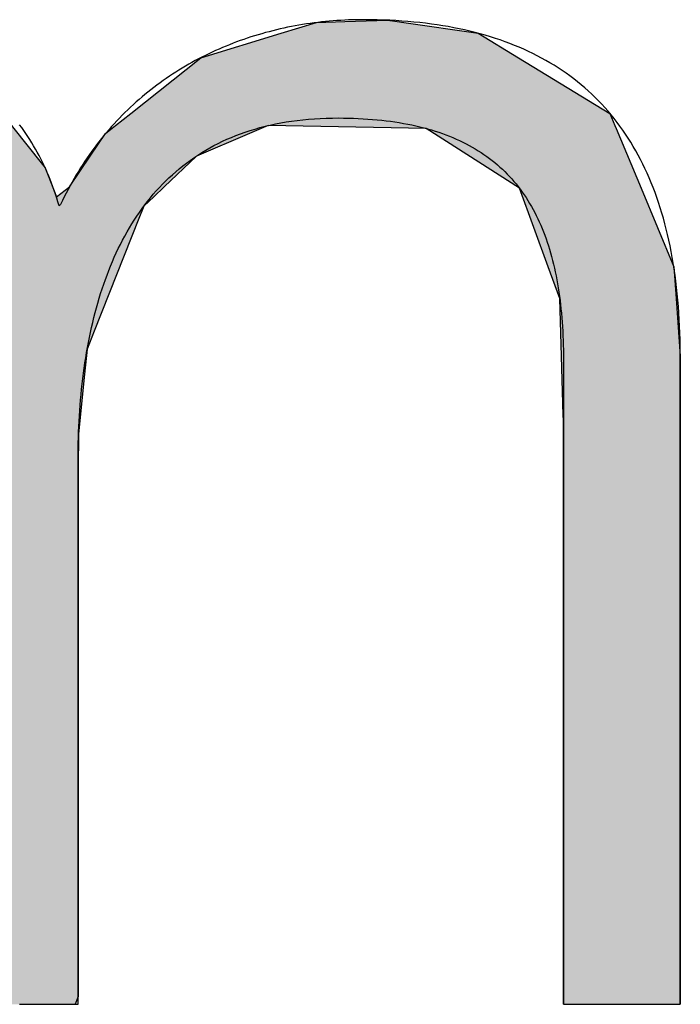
# Model space of a CAD drawing. Extents: x 715 to 7297, y 17 to 5960.
# Tile 31 of 90: x 3306 to 3342, y 223 to 277. Entities that reach past the tile are written whole.
import ezdxf

# ---------------------------------------------------------------- set-up
doc = ezdxf.new("R2010")
doc.units = 0
doc.layers.get('0').update_dxf_attribs({"linetype": 'CONTINUOUS'})
doc.layers.add('LOGO', color=7, linetype='CONTINUOUS')

# ---------------------------------------------------------------- blocks, each defined once
blk = doc.blocks.new('*U25')
at = {"layer": 'LOGO', "color": 30, "linetype": 'CONTINUOUS'}
for p, q in [((2.8125, 7.6944), (3.0151, 7.7517)), ((3.0151, 7.7517), (3.0415, 7.7592)), ((3.0415, 7.7592), (3.1575, 7.7517)), ((3.1575, 7.7517), (4.045, 7.6944)), ((7.2875, 7.667), (7.5662, 7.7517)), ((7.5662, 7.7517), (7.7901, 7.7592)), ((7.7901, 7.7592), (8.1269, 7.7705)), ((8.1269, 7.7705), (8.205, 7.7592)), ((8.205, 7.7592), (8.257, 7.7517)), ((8.257, 7.7517), (8.8448, 7.667)), ((2.0601, 7.4815), (2.8125, 7.6944)), ((4.045, 7.6944), (4.4971, 7.4815)), ((6.6525, 7.474), (7.2875, 7.667)), ((8.8448, 7.667), (9.1621, 7.474)), ((0.0009, 7.533), (0.181, 7.5547)), ((0.8447, 7.5547), (0.8452, 7.533)), ((0.0009, 7.309), (0.0009, 7.533)), ((0.8452, 7.533), (0.8501, 7.309)), ((1.8423, 7.3105), (2.0601, 7.4815)), ((4.4971, 7.4815), (4.8601, 7.3105)), ((6.0994, 7.0342), (6.6525, 7.474)), ((9.1621, 7.474), (9.8851, 7.0342)), ((1.4345, 6.9904), (1.8423, 7.3105)), ((4.8601, 7.3105), (5.1149, 6.9904)), ((0.0009, 7.2858), (0.0009, 7.309)), ((0.0009, 6.8026), (0.0009, 7.2858)), ((0.8501, 7.309), (0.8501, 7.2858)), ((0.8501, 7.2858), (0.8501, 6.8026)), ((5.9796, 6.9389), (6.0994, 7.0342)), ((9.8851, 7.0342), (9.9248, 6.9389)), ((1.3157, 6.8972), (1.4013, 6.9644)), ((1.4013, 6.9644), (1.4345, 6.9904)), ((2.8396, 6.9644), (2.5297, 6.8972)), ((3.9961, 6.8117), (3.5596, 6.9644)), ((5.1149, 6.9904), (5.1357, 6.9644)), ((5.1357, 6.9644), (5.2572, 6.8117)), ((5.9, 6.8756), (5.9796, 6.9389)), ((7.1854, 6.9389), (7.0364, 6.8756)), ((8.4328, 6.9158), (7.1854, 6.9389)), ((9.9248, 6.9389), (9.9345, 6.9158)), ((1.046, 6.535), (1.2773, 6.8457)), ((1.2773, 6.8457), (1.3157, 6.8972)), ((2.2922, 6.8457), (1.7672, 6.535)), ((2.5297, 6.8972), (2.2922, 6.8457)), ((5.7793, 6.6977), (5.9, 6.8756)), ((7.0364, 6.8756), (6.6174, 6.6977)), ((9.1699, 6.4434), (8.4328, 6.9158)), ((9.9345, 6.9158), (10.1315, 6.4434)), ((0.0009, 6.712), (0.0009, 6.8026)), ((0.8501, 6.8026), (0.8501, 6.712)), ((4.1882, 6.6038), (3.9961, 6.8117)), ((5.2572, 6.8117), (5.4227, 6.6038)), ((0.0009, 6.295), (0.0009, 6.712)), ((0.8501, 6.712), (0.8501, 6.295)), ((5.6143, 6.4542), (5.7793, 6.6977)), ((6.6174, 6.6977), (6.3622, 6.4542)), ((1.0255, 6.5075), (1.046, 6.535)), ((1.7672, 6.535), (1.7497, 6.5075)), ((4.3988, 6.376), (4.1882, 6.6038)), ((5.4227, 6.6038), (5.5112, 6.376)), ((0.8997, 6.2913), (1.0255, 6.5075)), ((1.7497, 6.5075), (1.6124, 6.2913)), ((5.5112, 6.376), (5.6143, 6.4542)), ((6.3622, 6.4542), (6.2802, 6.376)), ((9.3969, 5.8232), (9.1699, 6.4434)), ((10.1315, 6.4434), (10.3901, 5.8232)), ((4.4681, 6.301), (4.3988, 6.376)), ((4.5572, 6.2046), (4.4681, 6.301)), ((6.2016, 6.301), (6.1634, 6.2046)), ((6.2802, 6.376), (6.2016, 6.301)), ((0.0009, 6.2807), (0.0009, 6.295)), ((0.0009, 5.5026), (0.0009, 6.2807)), ((0.8501, 6.295), (0.8782, 6.2807)), ((0.8933, 6.2807), (0.8997, 6.2913)), ((1.6056, 6.2807), (1.1112, 5.5026)), ((1.6124, 6.2913), (1.6056, 6.2807)), ((4.7569, 5.3141), (4.5572, 6.2046)), ((6.1634, 6.2046), (5.8106, 5.3141)), ((9.4891, 5.5712), (9.3969, 5.8232)), ((10.3901, 5.8232), (10.408, 5.5712)), ((9.5028, 5.1158), (9.4891, 5.5712)), ((10.408, 5.5712), (10.4404, 5.1158)), ((0.0009, 5.3287), (0.0009, 5.5026)), ((1.1112, 5.5026), (1.0861, 5.3287)), ((0.0009, 4.2043), (0.0009, 5.3287)), ((1.0861, 5.3287), (0.9233, 4.2043)), ((4.758, 5.1719), (4.7569, 5.3141)), ((5.8106, 5.3141), (5.7542, 5.1719)), ((4.7594, 4.9763), (4.758, 5.1719)), ((5.7542, 5.1719), (5.7342, 4.9763)), ((9.5168, 4.6512), (9.5028, 5.1158)), ((10.4404, 5.1158), (10.4404, 4.6512)), ((4.7594, 4.5045), (4.7594, 4.9763)), ((5.7342, 4.9763), (5.686, 4.5045)), ((9.518, 4.6115), (9.5168, 4.6512)), ((9.518, 3.6694), (9.518, 4.6115)), ((10.4404, 4.6512), (10.4404, 4.6115)), ((10.4404, 4.6115), (10.4404, 3.6694)), ((4.7594, 4.2315), (4.7594, 4.5045)), ((5.686, 4.5045), (5.683, 4.2315)), ((0.0009, 3.7966), (0.0009, 4.2043)), ((0.9233, 4.2043), (0.9233, 3.7966)), ((4.7594, 4.1327), (4.7594, 4.2315)), ((5.683, 4.2315), (5.6818, 4.1327)), ((4.7594, 3.4908), (4.7594, 4.1327)), ((5.6818, 4.1327), (5.6818, 3.4908)), ((0.0009, 2.974), (0.0009, 3.7966)), ((0.9233, 3.7966), (0.9233, 2.974)), ((9.518, 3.638), (9.518, 3.6694)), ((10.4404, 3.6694), (10.4404, 3.638)), ((9.518, 2.4418), (9.518, 3.638)), ((10.4404, 3.638), (10.4404, 2.4418)), ((4.7594, 2.536), (4.7594, 3.4908)), ((5.6818, 3.4908), (5.6818, 2.536)), ((0.0009, 1.7518), (0.0009, 2.974)), ((0.9233, 2.974), (0.9233, 1.7518)), ((4.7594, 1.8497), (4.7594, 2.536)), ((5.6818, 2.536), (5.6818, 1.8497)), ((9.518, 2.4209), (9.518, 2.4418)), ((9.518, 1.2401), (9.518, 2.4209)), ((10.4404, 2.4418), (10.4404, 2.4209)), ((10.4404, 2.4209), (10.4404, 1.2401)), ((4.7594, 0.7557), (4.7594, 1.8497)), ((5.6818, 1.8497), (5.6818, 0.7557)), ((0.0009, 0.9776), (0.0009, 1.7518)), ((0.9233, 1.7518), (0.9233, 0.9776)), ((9.518, 1.2295), (9.518, 1.2401)), ((9.518, 0.3358), (9.518, 1.2295)), ((10.4404, 1.2401), (10.4404, 1.2295)), ((10.4404, 1.2295), (10.4404, 0.3358)), ((0.0009, 0.4495), (0.0009, 0.9776)), ((0.9233, 0.9776), (0.9233, 0.4495)), ((4.7594, 0.594), (4.7594, 0.7557)), ((5.6818, 0.7557), (5.6818, 0.594)), ((4.7594, 0.0885), (4.7594, 0.594)), ((5.6818, 0.594), (5.6818, 0.0885)), ((0.0009, 0.2507), (0.0009, 0.4495)), ((0.9233, 0.4495), (0.9233, 0.2507)), ((9.518, 0.3329), (9.518, 0.3358)), ((9.5181, -0.0004), (9.518, 0.3329)), ((10.4404, 0.3329), (10.4402, -0.0004)), ((10.4404, 0.3358), (10.4404, 0.3329)), ((0.0009, 0.0951), (0.0009, 0.2507)), ((0.9233, 0.2507), (0.9229, 0.0951)), ((0.0009, -0.0004), (0.0009, 0.0951)), ((0.9229, 0.0951), (0.9226, -0.0004)), ((4.8056, 0.06), (4.7594, 0.0885)), ((5.6818, 0.0885), (5.6818, 0.06)), ((4.9035, -0.0004), (4.8056, 0.06)), ((5.6818, 0.06), (5.659, -0.0004))]:
    blk.add_line(p, q, dxfattribs=at)
at = {"layer": 'LOGO', "color": 30, "linetype": 'CONTINUOUS', "extrusion": (0, 0, -1)}
for points in [[(-3.0151, 7.7517), (-4.045, 7.6944), (-2.8125, 7.6944)], [(-3.0415, 7.7592), (-3.1575, 7.7517), (-3.0151, 7.7517)], [(-3.0151, 7.7517), (-3.1575, 7.7517), (-4.045, 7.6944)], [(-7.5662, 7.7517), (-8.8448, 7.667), (-7.2875, 7.667)], [(-7.7901, 7.7592), (-8.257, 7.7517), (-7.5662, 7.7517)], [(-7.5662, 7.7517), (-8.257, 7.7517), (-8.8448, 7.667)], [(-8.1269, 7.7705), (-8.205, 7.7592), (-7.7901, 7.7592)], [(-7.7901, 7.7592), (-8.205, 7.7592), (-8.257, 7.7517)], [(-2.8125, 7.6944), (-4.4971, 7.4815), (-2.0601, 7.4815)], [(-2.8125, 7.6944), (-4.045, 7.6944), (-4.4971, 7.4815)], [(-7.2875, 7.667), (-9.1621, 7.474), (-6.6525, 7.474)], [(-7.2875, 7.667), (-8.8448, 7.667), (-9.1621, 7.474)], [(-0.181, 7.5547), (-0.8452, 7.533), (-0.0009, 7.533)], [(-0.181, 7.5547), (-0.8447, 7.5547), (-0.8452, 7.533)], [(-0.0009, 7.533), (-0.8501, 7.309), (-0.0009, 7.309)], [(-0.0009, 7.533), (-0.8452, 7.533), (-0.8501, 7.309)], [(-2.0601, 7.4815), (-4.8601, 7.3105), (-1.8423, 7.3105)], [(-2.0601, 7.4815), (-4.4971, 7.4815), (-4.8601, 7.3105)], [(-6.6525, 7.474), (-9.8851, 7.0342), (-6.0994, 7.0342)], [(-6.6525, 7.474), (-9.1621, 7.474), (-9.8851, 7.0342)], [(-1.8423, 7.3105), (-5.1149, 6.9904), (-1.4345, 6.9904)], [(-1.8423, 7.3105), (-4.8601, 7.3105), (-5.1149, 6.9904)], [(-0.0009, 7.309), (-0.8501, 7.2858), (-0.0009, 7.2858)], [(-0.0009, 7.309), (-0.8501, 7.309), (-0.8501, 7.2858)], [(-0.0009, 7.2858), (-0.8501, 6.8026), (-0.0009, 6.8026)], [(-0.0009, 7.2858), (-0.8501, 7.2858), (-0.8501, 6.8026)], [(-6.0994, 7.0342), (-9.9248, 6.9389), (-5.9796, 6.9389)], [(-6.0994, 7.0342), (-9.8851, 7.0342), (-9.9248, 6.9389)], [(-1.4013, 6.9644), (-2.5297, 6.8972), (-1.3157, 6.8972)], [(-1.4345, 6.9904), (-2.8396, 6.9644), (-1.4013, 6.9644)], [(-1.4013, 6.9644), (-2.8396, 6.9644), (-2.5297, 6.8972)], [(-1.4345, 6.9904), (-2.9599, 6.9904), (-2.8396, 6.9644)], [(-2.9599, 6.9904), (-5.1357, 6.9644), (-3.5596, 6.9644)], [(-2.9599, 6.9904), (-5.1149, 6.9904), (-5.1357, 6.9644)], [(-3.5596, 6.9644), (-5.2572, 6.8117), (-3.9961, 6.8117)], [(-3.5596, 6.9644), (-5.1357, 6.9644), (-5.2572, 6.8117)], [(-5.9796, 6.9389), (-7.0364, 6.8756), (-5.9, 6.8756)], [(-5.9796, 6.9389), (-7.1854, 6.9389), (-7.0364, 6.8756)], [(-7.1854, 6.9389), (-9.9345, 6.9158), (-8.4328, 6.9158)], [(-7.1854, 6.9389), (-9.9248, 6.9389), (-9.9345, 6.9158)], [(-1.2773, 6.8457), (-1.7672, 6.535), (-1.046, 6.535)], [(-1.3157, 6.8972), (-2.2922, 6.8457), (-1.2773, 6.8457)], [(-1.2773, 6.8457), (-2.2922, 6.8457), (-1.7672, 6.535)], [(-1.3157, 6.8972), (-2.5297, 6.8972), (-2.2922, 6.8457)], [(-5.9, 6.8756), (-6.6174, 6.6977), (-5.7793, 6.6977)], [(-5.9, 6.8756), (-7.0364, 6.8756), (-6.6174, 6.6977)], [(-8.4328, 6.9158), (-10.1315, 6.4434), (-9.1699, 6.4434)], [(-8.4328, 6.9158), (-9.9345, 6.9158), (-10.1315, 6.4434)], [(-0.0009, 6.8026), (-0.8501, 6.712), (-0.0009, 6.712)], [(-0.0009, 6.8026), (-0.8501, 6.8026), (-0.8501, 6.712)], [(-3.9961, 6.8117), (-5.4227, 6.6038), (-4.1882, 6.6038)], [(-3.9961, 6.8117), (-5.2572, 6.8117), (-5.4227, 6.6038)], [(-0.0009, 6.712), (-0.8501, 6.295), (-0.0009, 6.295)], [(-0.0009, 6.712), (-0.8501, 6.712), (-0.8501, 6.295)], [(-5.7793, 6.6977), (-6.3622, 6.4542), (-5.6143, 6.4542)], [(-5.7793, 6.6977), (-6.6174, 6.6977), (-6.3622, 6.4542)], [(-1.046, 6.535), (-1.7497, 6.5075), (-1.0255, 6.5075)], [(-1.046, 6.535), (-1.7672, 6.535), (-1.7497, 6.5075)], [(-4.1882, 6.6038), (-5.5112, 6.376), (-4.3988, 6.376)], [(-4.1882, 6.6038), (-5.4227, 6.6038), (-5.5112, 6.376)], [(-1.0255, 6.5075), (-1.6124, 6.2913), (-0.8997, 6.2913)], [(-1.0255, 6.5075), (-1.7497, 6.5075), (-1.6124, 6.2913)], [(-5.6143, 6.4542), (-6.2802, 6.376), (-5.5112, 6.376)], [(-5.6143, 6.4542), (-6.3622, 6.4542), (-6.2802, 6.376)], [(-9.1699, 6.4434), (-10.3901, 5.8232), (-9.3969, 5.8232)], [(-9.1699, 6.4434), (-10.1315, 6.4434), (-10.3901, 5.8232)], [(-4.3988, 6.376), (-6.2016, 6.301), (-4.4681, 6.301)], [(-4.3988, 6.376), (-6.2802, 6.376), (-6.2016, 6.301)], [(-4.4681, 6.301), (-6.1634, 6.2046), (-4.5572, 6.2046)], [(-4.4681, 6.301), (-6.2016, 6.301), (-6.1634, 6.2046)], [(-0.0009, 6.295), (-0.8782, 6.2807), (-0.0009, 6.2807)], [(-0.0009, 6.295), (-0.8501, 6.295), (-0.8782, 6.2807)], [(-0.0009, 6.2807), (-1.1112, 5.5026), (-0.0009, 5.5026)], [(-0.0009, 6.2807), (-1.6056, 6.2807), (-1.1112, 5.5026)], [(-0.8997, 6.2913), (-1.6056, 6.2807), (-0.8933, 6.2807)], [(-0.8997, 6.2913), (-1.6124, 6.2913), (-1.6056, 6.2807)], [(-4.5572, 6.2046), (-5.8106, 5.3141), (-4.7569, 5.3141)], [(-4.5572, 6.2046), (-6.1634, 6.2046), (-5.8106, 5.3141)], [(-9.3969, 5.8232), (-10.408, 5.5712), (-9.4891, 5.5712)], [(-9.3969, 5.8232), (-10.3901, 5.8232), (-10.408, 5.5712)], [(-9.4891, 5.5712), (-10.4404, 5.1158), (-9.5028, 5.1158)], [(-9.4891, 5.5712), (-10.408, 5.5712), (-10.4404, 5.1158)], [(-0.0009, 5.5026), (-1.0861, 5.3287), (-0.0009, 5.3287)], [(-0.0009, 5.5026), (-1.1112, 5.5026), (-1.0861, 5.3287)], [(-0.0009, 5.3287), (-0.9233, 4.2043), (-0.0009, 4.2043)], [(-0.0009, 5.3287), (-1.0861, 5.3287), (-0.9233, 4.2043)], [(-4.7569, 5.3141), (-5.7542, 5.1719), (-4.758, 5.1719)], [(-4.7569, 5.3141), (-5.8106, 5.3141), (-5.7542, 5.1719)], [(-4.758, 5.1719), (-5.7342, 4.9763), (-4.7594, 4.9763)], [(-4.758, 5.1719), (-5.7542, 5.1719), (-5.7342, 4.9763)], [(-9.5028, 5.1158), (-10.4404, 4.6512), (-9.5168, 4.6512)], [(-9.5028, 5.1158), (-10.4404, 5.1158), (-10.4404, 4.6512)], [(-4.7594, 4.9763), (-5.686, 4.5045), (-4.7594, 4.5045)], [(-4.7594, 4.9763), (-5.7342, 4.9763), (-5.686, 4.5045)], [(-9.5168, 4.6512), (-10.4404, 4.6115), (-9.518, 4.6115)], [(-9.5168, 4.6512), (-10.4404, 4.6512), (-10.4404, 4.6115)], [(-9.518, 4.6115), (-10.4404, 3.6694), (-9.518, 3.6694)], [(-9.518, 4.6115), (-10.4404, 4.6115), (-10.4404, 3.6694)], [(-4.7594, 4.5045), (-5.683, 4.2315), (-4.7594, 4.2315)], [(-4.7594, 4.5045), (-5.686, 4.5045), (-5.683, 4.2315)], [(-0.0009, 4.2043), (-0.9233, 3.7966), (-0.0009, 3.7966)], [(-0.0009, 4.2043), (-0.9233, 4.2043), (-0.9233, 3.7966)], [(-4.7594, 4.2315), (-5.6818, 4.1327), (-4.7594, 4.1327)], [(-4.7594, 4.2315), (-5.683, 4.2315), (-5.6818, 4.1327)], [(-4.7594, 4.1327), (-5.6818, 3.4908), (-4.7594, 3.4908)], [(-4.7594, 4.1327), (-5.6818, 4.1327), (-5.6818, 3.4908)], [(-0.0009, 3.7966), (-0.9233, 2.974), (-0.0009, 2.974)], [(-0.0009, 3.7966), (-0.9233, 3.7966), (-0.9233, 2.974)], [(-9.518, 3.6694), (-10.4404, 3.638), (-9.518, 3.638)], [(-9.518, 3.6694), (-10.4404, 3.6694), (-10.4404, 3.638)], [(-9.518, 3.638), (-10.4404, 2.4418), (-9.518, 2.4418)], [(-9.518, 3.638), (-10.4404, 3.638), (-10.4404, 2.4418)], [(-4.7594, 3.4908), (-5.6818, 2.536), (-4.7594, 2.536)], [(-4.7594, 3.4908), (-5.6818, 3.4908), (-5.6818, 2.536)], [(-0.0009, 2.974), (-0.9233, 1.7518), (-0.0009, 1.7518)], [(-0.0009, 2.974), (-0.9233, 2.974), (-0.9233, 1.7518)], [(-4.7594, 2.536), (-5.6818, 1.8497), (-4.7594, 1.8497)], [(-4.7594, 2.536), (-5.6818, 2.536), (-5.6818, 1.8497)], [(-9.518, 2.4418), (-10.4404, 2.4209), (-9.518, 2.4209)], [(-9.518, 2.4418), (-10.4404, 2.4418), (-10.4404, 2.4209)], [(-9.518, 2.4209), (-10.4404, 1.2401), (-9.518, 1.2401)], [(-9.518, 2.4209), (-10.4404, 2.4209), (-10.4404, 1.2401)], [(-4.7594, 1.8497), (-5.6818, 0.7557), (-4.7594, 0.7557)], [(-4.7594, 1.8497), (-5.6818, 1.8497), (-5.6818, 0.7557)], [(-0.0009, 1.7518), (-0.9233, 0.9776), (-0.0009, 0.9776)], [(-0.0009, 1.7518), (-0.9233, 1.7518), (-0.9233, 0.9776)], [(-9.518, 1.2401), (-10.4404, 1.2295), (-9.518, 1.2295)], [(-9.518, 1.2401), (-10.4404, 1.2401), (-10.4404, 1.2295)], [(-9.518, 1.2295), (-10.4404, 0.3358), (-9.518, 0.3358)], [(-9.518, 1.2295), (-10.4404, 1.2295), (-10.4404, 0.3358)], [(-0.0009, 0.9776), (-0.9233, 0.4495), (-0.0009, 0.4495)], [(-0.0009, 0.9776), (-0.9233, 0.9776), (-0.9233, 0.4495)], [(-4.7594, 0.7557), (-5.6818, 0.594), (-4.7594, 0.594)], [(-4.7594, 0.7557), (-5.6818, 0.7557), (-5.6818, 0.594)], [(-4.7594, 0.594), (-5.6818, 0.0885), (-4.7594, 0.0885)], [(-4.7594, 0.594), (-5.6818, 0.594), (-5.6818, 0.0885)], [(-0.0009, 0.4495), (-0.9233, 0.2507), (-0.0009, 0.2507)], [(-0.0009, 0.4495), (-0.9233, 0.4495), (-0.9233, 0.2507)], [(-9.518, 0.3358), (-10.4404, 0.3329), (-9.518, 0.3329)], [(-9.518, 0.3358), (-10.4404, 0.3358), (-10.4404, 0.3329)], [(-9.518, 0.3329), (-10.4402, -0.0004), (-9.5181, -0.0004)], [(-9.518, 0.3329), (-10.4404, 0.3329), (-10.4402, -0.0004)], [(-0.0009, 0.2507), (-0.9229, 0.0951), (-0.0009, 0.0951)], [(-0.0009, 0.2507), (-0.9233, 0.2507), (-0.9229, 0.0951)], [(-0.0009, 0.0951), (-0.9226, -0.0004), (-0.0009, -0.0004)], [(-0.0009, 0.0951), (-0.9229, 0.0951), (-0.9226, -0.0004)], [(-4.7594, 0.0885), (-5.6818, 0.06), (-4.8056, 0.06)], [(-4.7594, 0.0885), (-5.6818, 0.0885), (-5.6818, 0.06)], [(-4.8056, 0.06), (-5.659, -0.0004), (-4.9035, -0.0004)], [(-4.8056, 0.06), (-5.6818, 0.06), (-5.659, -0.0004)]]:
    blk.add_solid(points, dxfattribs=at)
blk = doc.blocks.new('KLAUS')
at = {"layer": 'LOGO'}
blk.add_polyline3d([(5.2189, -0.0004, 0), (5.2331, -0.0004, 0), (5.2473, -0.0004, 0), (5.2615, -0.0004, 0), (5.2756, -0.0004, 0), (5.2897, -0.0004, 0), (5.3037, -0.0004, 0), (5.3177, -0.0004, 0), (5.3315, -0.0004, 0), (5.3453, -0.0004, 0), (5.359, -0.0004, 0), (5.3725, -0.0004, 0), (5.3859, -0.0004, 0), (5.3992, -0.0004, 0), (5.4123, -0.0004, 0), (5.4253, -0.0004, 0), (5.4381, -0.0004, 0), (5.4507, -0.0004, 0), (5.463, -0.0004, 0), (5.4752, -0.0004, 0), (5.4872, -0.0004, 0), (5.4989, -0.0004, 0), (5.5103, -0.0004, 0), (5.5216, -0.0004, 0), (5.5325, -0.0004, 0), (5.5431, -0.0004, 0), (5.5535, -0.0004, 0), (5.5635, -0.0004, 0), (5.5732, -0.0004, 0), (5.5826, -0.0004, 0), (5.5916, -0.0004, 0), (5.6003, -0.0004, 0), (5.6086, -0.0004, 0), (5.6166, -0.0004, 0), (5.6241, -0.0004, 0), (5.6312, -0.0004, 0), (5.6379, -0.0004, 0), (5.6442, -0.0004, 0), (5.6501, -0.0004, 0), (5.6555, -0.0004, 0), (5.6604, -0.0004, 0), (5.6648, -0.0004, 0), (5.6688, -0.0004, 0), (5.6723, -0.0004, 0), (5.6752, -0.0004, 0), (5.6776, -0.0004, 0), (5.6795, -0.0004, 0), (5.6809, -0.0004, 0), (5.6816, -0.0004, 0), (5.6818, -0.0004, 0), (5.6818, 0.0013, 0), (5.6818, 0.0057, 0), (5.6818, 0.0126, 0), (5.6818, 0.0221, 0), (5.6818, 0.034, 0), (5.6818, 0.0484, 0), (5.6818, 0.0651, 0), (5.6818, 0.0841, 0), (5.6818, 0.1053, 0), (5.6818, 0.1288, 0), (5.6818, 0.1544, 0), (5.6818, 0.1821, 0), (5.6818, 0.2118, 0), (5.6818, 0.2435, 0), (5.6818, 0.277, 0), (5.6818, 0.3125, 0), (5.6818, 0.3498, 0), (5.6818, 0.3888, 0), (5.6818, 0.4295, 0), (5.6818, 0.4718, 0), (5.6818, 0.5157, 0), (5.6818, 0.5612, 0), (5.6818, 0.6081, 0), (5.6818, 0.6565, 0), (5.6818, 0.7062, 0), (5.6818, 0.7572, 0), (5.6818, 0.8095, 0), (5.6818, 0.8629, 0), (5.6818, 0.9175, 0), (5.6818, 0.9732, 0), (5.6818, 1.0299, 0), (5.6818, 1.0876, 0), (5.6818, 1.1462, 0), (5.6818, 1.2057, 0), (5.6818, 1.266, 0), (5.6818, 1.327, 0), (5.6818, 1.3888, 0), (5.6818, 1.4512, 0), (5.6818, 1.5141, 0), (5.6818, 1.5776, 0), (5.6818, 1.6416, 0), (5.6818, 1.706, 0), (5.6818, 1.7708, 0), (5.6818, 1.8358, 0), (5.6818, 1.9011, 0), (5.6818, 1.9667, 0), (5.6818, 2.0323, 0), (5.6818, 2.0981, 0), (5.6818, 2.1639, 0), (5.6818, 2.2296, 0), (5.6818, 2.2953, 0), (5.6818, 2.3609, 0), (5.6818, 2.4263, 0), (5.6818, 2.4914, 0), (5.6818, 2.5562, 0), (5.6818, 2.6207, 0), (5.6818, 2.6847, 0), (5.6818, 2.7483, 0), (5.6818, 2.8114, 0), (5.6818, 2.8739, 0), (5.6818, 2.9357, 0), (5.6818, 2.9969, 0), (5.6818, 3.0574, 0), (5.6818, 3.117, 0), (5.6818, 3.1758, 0), (5.6818, 3.2336, 0), (5.6818, 3.2906, 0), (5.6818, 3.3464, 0), (5.6818, 3.4013, 0), (5.6818, 3.4549, 0), (5.6818, 3.5074, 0), (5.6818, 3.5587, 0), (5.6818, 3.6087, 0), (5.6818, 3.6573, 0), (5.6818, 3.7045, 0), (5.6818, 3.7502, 0), (5.6818, 3.7944, 0), (5.6818, 3.8371, 0), (5.6818, 3.8781, 0), (5.6818, 3.9174, 0), (5.6818, 3.955, 0), (5.6818, 3.9908, 0), (5.6818, 4.0248, 0), (5.6818, 4.0568, 0), (5.6818, 4.0869, 0), (5.6818, 4.115, 0), (5.6818, 4.141, 0), (5.6818, 4.1648, 0), (5.6818, 4.1865, 0), (5.6818, 4.206, 0), (5.6818, 4.2231, 0), (5.6818, 4.2379, 0), (5.6818, 4.2503, 0), (5.6818, 4.2603, 0), (5.6818, 4.2677, 0), (5.6818, 4.2725, 0), (5.6818, 4.2748, 0), (5.6819, 4.3037, 0), (5.6822, 4.3469, 0), (5.6829, 4.3901, 0), (5.6838, 4.4331, 0), (5.685, 4.4761, 0), (5.6866, 4.5189, 0), (5.6884, 4.5617, 0), (5.6906, 4.6044, 0), (5.6931, 4.6469, 0), (5.6959, 4.6893, 0), (5.699, 4.7316, 0), (5.7025, 4.7737, 0), (5.7063, 4.8157, 0), (5.7105, 4.8576, 0), (5.715, 4.8993, 0), (5.7199, 4.9408, 0), (5.7251, 4.9821, 0), (5.7307, 5.0232, 0), (5.7366, 5.0641, 0), (5.7429, 5.1049, 0), (5.7496, 5.1454, 0), (5.7567, 5.1857, 0), (5.7641, 5.2258, 0), (5.772, 5.2656, 0), (5.7802, 5.3052, 0), (5.7888, 5.3445, 0), (5.7978, 5.3836, 0), (5.8073, 5.4224, 0), (5.8171, 5.461, 0), (5.8274, 5.4992, 0), (5.838, 5.5372, 0), (5.8491, 5.5748, 0), (5.8607, 5.6122, 0), (5.8726, 5.6492, 0), (5.885, 5.6859, 0), (5.8979, 5.7223, 0), (5.9111, 5.7584, 0), (5.9249, 5.7941, 0), (5.9391, 5.8294, 0), (5.9537, 5.8644, 0), (5.9688, 5.899, 0), (5.9844, 5.9332, 0), (6.0004, 5.967, 0), (6.017, 6.0005, 0), (6.034, 6.0335, 0), (6.0515, 6.0662, 0), (6.0694, 6.0983, 0), (6.0879, 6.1301, 0), (6.1069, 6.1615, 0), (6.1264, 6.1924, 0), (6.1464, 6.2228, 0), (6.1669, 6.2528, 0), (6.1879, 6.2824, 0), (6.2094, 6.3114, 0), (6.2315, 6.34, 0), (6.2541, 6.368, 0), (6.2772, 6.3956, 0), (6.3009, 6.4227, 0), (6.3251, 6.4492, 0), (6.3499, 6.4753, 0), (6.3752, 6.5008, 0), (6.4011, 6.5257, 0), (6.4275, 6.5501, 0), (6.4545, 6.574, 0), (6.4821, 6.5973, 0), (6.5102, 6.62, 0), (6.5389, 6.6422, 0), (6.5682, 6.6637, 0), (6.5981, 6.6847, 0), (6.6286, 6.7051, 0), (6.6597, 6.7248, 0), (6.6914, 6.7439, 0), (6.7237, 6.7625, 0), (6.7566, 6.7803, 0), (6.7901, 6.7976, 0), (6.8242, 6.8141, 0), (6.859, 6.8301, 0), (6.8944, 6.8453, 0), (6.9304, 6.8599, 0), (6.9671, 6.8738, 0), (7.0044, 6.887, 0), (7.0423, 6.8995, 0), (7.0809, 6.9113, 0), (7.1202, 6.9224, 0), (7.1601, 6.9328, 0), (7.2007, 6.9424, 0), (7.2419, 6.9513, 0), (7.2839, 6.9595, 0), (7.3264, 6.9669, 0), (7.3697, 6.9735, 0), (7.4137, 6.9794, 0), (7.4584, 6.9845, 0), (7.5037, 6.9888, 0), (7.5498, 6.9923, 0), (7.5965, 6.995, 0), (7.644, 6.9969, 0), (7.6921, 6.998, 0), (7.7394, 6.9983, 0), (7.7796, 6.998, 0), (7.8192, 6.9973, 0), (7.8583, 6.9961, 0), (7.8969, 6.9946, 0), (7.935, 6.9926, 0), (7.9726, 6.9901, 0), (8.0096, 6.9873, 0), (8.0461, 6.9841, 0), (8.0821, 6.9804, 0), (8.1175, 6.9763, 0), (8.1525, 6.9718, 0), (8.187, 6.9669, 0), (8.2209, 6.9615, 0), (8.2544, 6.9558, 0), (8.2873, 6.9496, 0), (8.3198, 6.943, 0), (8.3517, 6.936, 0), (8.3832, 6.9286, 0), (8.4141, 6.9207, 0), (8.4446, 6.9125, 0), (8.4746, 6.9038, 0), (8.5041, 6.8948, 0), (8.5331, 6.8853, 0), (8.5617, 6.8754, 0), (8.5897, 6.8651, 0), (8.6173, 6.8544, 0), (8.6444, 6.8433, 0), (8.6711, 6.8318, 0), (8.6973, 6.8198, 0), (8.723, 6.8075, 0), (8.7483, 6.7948, 0), (8.7731, 6.7816, 0), (8.7974, 6.7681, 0), (8.8213, 6.7541, 0), (8.8447, 6.7398, 0), (8.8677, 6.725, 0), (8.8903, 6.7099, 0), (8.9123, 6.6943, 0), (8.934, 6.6783, 0), (8.9552, 6.662, 0), (8.976, 6.6452, 0), (8.9963, 6.6281, 0), (9.0162, 6.6105, 0), (9.0357, 6.5926, 0), (9.0548, 6.5742, 0), (9.0734, 6.5555, 0), (9.0916, 6.5364, 0), (9.1094, 6.5168, 0), (9.1268, 6.4969, 0), (9.1437, 6.4766, 0), (9.1603, 6.4559, 0), (9.1764, 6.4348, 0), (9.1921, 6.4133, 0), (9.2074, 6.3914, 0), (9.2224, 6.3692, 0), (9.2369, 6.3465, 0), (9.251, 6.3235, 0), (9.2647, 6.3, 0), (9.2781, 6.2762, 0), (9.291, 6.252, 0), (9.3035, 6.2274, 0), (9.3157, 6.2025, 0), (9.3275, 6.1771, 0), (9.3389, 6.1514, 0), (9.3499, 6.1253, 0), (9.3606, 6.0987, 0), (9.3709, 6.0719, 0), (9.3808, 6.0446, 0), (9.3903, 6.0169, 0), (9.3995, 5.9889, 0), (9.4083, 5.9605, 0), (9.4167, 5.9317, 0), (9.4248, 5.9026, 0), (9.4326, 5.8731, 0), (9.4399, 5.8431, 0), (9.447, 5.8129, 0), (9.4536, 5.7822, 0), (9.46, 5.7511, 0), (9.466, 5.7198, 0), (9.4716, 5.688, 0), (9.4769, 5.6558, 0), (9.4819, 5.6233, 0), (9.4866, 5.5904, 0), (9.4909, 5.5571, 0), (9.4949, 5.5235, 0), (9.4985, 5.4895, 0), (9.5019, 5.4551, 0), (9.5049, 5.4204, 0), (9.5076, 5.3853, 0), (9.5099, 5.3498, 0), (9.512, 5.314, 0), (9.5138, 5.2778, 0), (9.5152, 5.2412, 0), (9.5163, 5.2043, 0), (9.5172, 5.167, 0), (9.5177, 5.1293, 0), (9.5179, 5.0913, 0), (9.518, 5.0796, 0), (9.518, 5.0757, 0), (9.518, 5.0688, 0), (9.518, 5.0588, 0), (9.518, 5.0459, 0), (9.518, 5.0301, 0), (9.518, 5.0114, 0), (9.518, 4.99, 0), (9.518, 4.9658, 0), (9.518, 4.9391, 0), (9.518, 4.9097, 0), (9.518, 4.8779, 0), (9.518, 4.8436, 0), (9.518, 4.807, 0), (9.518, 4.768, 0), (9.518, 4.7268, 0), (9.518, 4.6835, 0), (9.518, 4.638, 0), (9.518, 4.5905, 0), (9.518, 4.541, 0), (9.518, 4.4896, 0), (9.518, 4.4363, 0), (9.518, 4.3813, 0), (9.518, 4.3246, 0), (9.518, 4.2662, 0), (9.518, 4.2062, 0), (9.518, 4.1447, 0), (9.518, 4.0818, 0), (9.518, 4.0175, 0), (9.518, 3.9518, 0), (9.518, 3.8849, 0), (9.518, 3.8169, 0), (9.518, 3.7477, 0), (9.518, 3.6774, 0), (9.518, 3.6062, 0), (9.518, 3.534, 0), (9.518, 3.461, 0), (9.518, 3.3872, 0), (9.518, 3.3127, 0), (9.518, 3.2374, 0), (9.518, 3.1617, 0), (9.518, 3.0853, 0), (9.518, 3.0086, 0), (9.518, 2.9314, 0), (9.518, 2.8539, 0), (9.518, 2.7761, 0), (9.518, 2.6981, 0), (9.518, 2.62, 0), (9.518, 2.5418, 0), (9.518, 2.4637, 0), (9.518, 2.3855, 0), (9.518, 2.3076, 0), (9.518, 2.2298, 0), (9.518, 2.1523, 0), (9.518, 2.0751, 0), (9.518, 1.9983, 0), (9.518, 1.9219, 0), (9.518, 1.8461, 0), (9.518, 1.7709, 0), (9.518, 1.6963, 0), (9.518, 1.6225, 0), (9.518, 1.5494, 0), (9.518, 1.4772, 0), (9.518, 1.4059, 0), (9.518, 1.3356, 0), (9.518, 1.2664, 0), (9.518, 1.1982, 0), (9.518, 1.1313, 0), (9.518, 1.0656, 0), (9.518, 1.0012, 0), (9.518, 0.9382, 0), (9.518, 0.8766, 0), (9.518, 0.8166, 0), (9.518, 0.7581, 0), (9.518, 0.7013, 0), (9.518, 0.6462, 0), (9.518, 0.5929, 0), (9.518, 0.5414, 0), (9.518, 0.4918, 0), (9.518, 0.4442, 0), (9.518, 0.3986, 0), (9.518, 0.3551, 0), (9.518, 0.3138, 0), (9.518, 0.2748, 0), (9.518, 0.238, 0), (9.518, 0.2036, 0), (9.518, 0.1717, 0), (9.518, 0.1422, 0), (9.518, 0.1153, 0), (9.518, 0.0911, 0), (9.518, 0.0695, 0), (9.518, 0.0507, 0), (9.518, 0.0348, 0), (9.518, 0.0217, 0), (9.518, 0.0116, 0), (9.518, 0.0045, 0), (9.518, 0.0005, 0), (9.518, -0.0004, 0), (9.5184, -0.0004, 0), (9.5194, -0.0004, 0), (9.5209, -0.0004, 0), (9.523, -0.0004, 0), (9.5257, -0.0004, 0), (9.5288, -0.0004, 0), (9.5325, -0.0004, 0), (9.5366, -0.0004, 0), (9.5412, -0.0004, 0), (9.5464, -0.0004, 0), (9.5519, -0.0004, 0), (9.5579, -0.0004, 0), (9.5644, -0.0004, 0), (9.5712, -0.0004, 0), (9.5785, -0.0004, 0), (9.5862, -0.0004, 0), (9.5943, -0.0004, 0), (9.6028, -0.0004, 0), (9.6116, -0.0004, 0), (9.6207, -0.0004, 0), (9.6302, -0.0004, 0), (9.6401, -0.0004, 0), (9.6502, -0.0004, 0), (9.6607, -0.0004, 0), (9.6714, -0.0004, 0), (9.6825, -0.0004, 0), (9.6938, -0.0004, 0), (9.7053, -0.0004, 0), (9.7171, -0.0004, 0), (9.7292, -0.0004, 0), (9.7414, -0.0004, 0), (9.7539, -0.0004, 0), (9.7666, -0.0004, 0), (9.7794, -0.0004, 0), (9.7924, -0.0004, 0), (9.8056, -0.0004, 0), (9.819, -0.0004, 0), (9.8324, -0.0004, 0), (9.846, -0.0004, 0), (9.8597, -0.0004, 0), (9.8735, -0.0004, 0), (9.8874, -0.0004, 0), (9.9014, -0.0004, 0), (9.9155, -0.0004, 0), (9.9296, -0.0004, 0), (9.9437, -0.0004, 0), (9.9579, -0.0004, 0), (9.9721, -0.0004, 0), (9.9863, -0.0004, 0), (10.0005, -0.0004, 0), (10.0146, -0.0004, 0), (10.0288, -0.0004, 0), (10.0429, -0.0004, 0), (10.0569, -0.0004, 0), (10.0709, -0.0004, 0), (10.0848, -0.0004, 0), (10.0986, -0.0004, 0), (10.1123, -0.0004, 0), (10.1259, -0.0004, 0), (10.1394, -0.0004, 0), (10.1527, -0.0004, 0), (10.1659, -0.0004, 0), (10.1789, -0.0004, 0), (10.1918, -0.0004, 0), (10.2044, -0.0004, 0), (10.2169, -0.0004, 0), (10.2292, -0.0004, 0), (10.2412, -0.0004, 0), (10.253, -0.0004, 0), (10.2646, -0.0004, 0), (10.2759, -0.0004, 0), (10.2869, -0.0004, 0), (10.2976, -0.0004, 0), (10.3081, -0.0004, 0), (10.3183, -0.0004, 0), (10.3281, -0.0004, 0), (10.3376, -0.0004, 0), (10.3468, -0.0004, 0), (10.3556, -0.0004, 0), (10.364, -0.0004, 0), (10.3721, -0.0004, 0), (10.3798, -0.0004, 0), (10.3871, -0.0004, 0), (10.394, -0.0004, 0), (10.4004, -0.0004, 0), (10.4064, -0.0004, 0), (10.412, -0.0004, 0), (10.4171, -0.0004, 0), (10.4217, -0.0004, 0), (10.4259, -0.0004, 0), (10.4295, -0.0004, 0), (10.4327, -0.0004, 0), (10.4353, -0.0004, 0), (10.4374, -0.0004, 0), (10.4389, -0.0004, 0), (10.4399, -0.0004, 0), (10.4404, -0.0004, 0), (10.4404, 0.0005, 0), (10.4404, 0.0045, 0), (10.4404, 0.0117, 0), (10.4404, 0.0219, 0), (10.4404, 0.0351, 0), (10.4404, 0.0512, 0), (10.4404, 0.0701, 0), (10.4404, 0.0919, 0), (10.4404, 0.1163, 0), (10.4404, 0.1435, 0), (10.4404, 0.1732, 0), (10.4404, 0.2054, 0), (10.4404, 0.2401, 0), (10.4404, 0.2772, 0), (10.4404, 0.3166, 0), (10.4404, 0.3582, 0), (10.4404, 0.402, 0), (10.4404, 0.448, 0), (10.4404, 0.496, 0), (10.4404, 0.546, 0), (10.4404, 0.598, 0), (10.4404, 0.6518, 0), (10.4404, 0.7074, 0), (10.4404, 0.7647, 0), (10.4404, 0.8236, 0), (10.4404, 0.8842, 0), (10.4404, 0.9463, 0), (10.4404, 1.0098, 0), (10.4404, 1.0748, 0), (10.4404, 1.141, 0), (10.4404, 1.2086, 0), (10.4404, 1.2773, 0), (10.4404, 1.3471, 0), (10.4404, 1.418, 0), (10.4404, 1.4899, 0), (10.4404, 1.5627, 0), (10.4404, 1.6364, 0), (10.4404, 1.7109, 0), (10.4404, 1.7861, 0), (10.4404, 1.862, 0), (10.4404, 1.9385, 0), (10.4404, 2.0155, 0), (10.4404, 2.0929, 0), (10.4404, 2.1708, 0), (10.4404, 2.249, 0), (10.4404, 2.3274, 0), (10.4404, 2.4061, 0), (10.4404, 2.4849, 0), (10.4404, 2.5637, 0), (10.4404, 2.6426, 0), (10.4404, 2.7214, 0), (10.4404, 2.8, 0), (10.4404, 2.8784, 0), (10.4404, 2.9566, 0), (10.4404, 3.0345, 0), (10.4404, 3.1119, 0), (10.4404, 3.1889, 0), (10.4404, 3.2653, 0), (10.4404, 3.3412, 0), (10.4404, 3.4163, 0), (10.4404, 3.4908, 0), (10.4404, 3.5644, 0), (10.4404, 3.6372, 0), (10.4404, 3.7091, 0), (10.4404, 3.7799, 0), (10.4404, 3.8497, 0), (10.4404, 3.9184, 0), (10.4404, 3.9859, 0), (10.4404, 4.0521, 0), (10.4404, 4.1169, 0), (10.4404, 4.1804, 0), (10.4404, 4.2424, 0), (10.4404, 4.3029, 0), (10.4404, 4.3618, 0), (10.4404, 4.419, 0), (10.4404, 4.4745, 0), (10.4404, 4.5282, 0), (10.4404, 4.5801, 0), (10.4404, 4.63, 0), (10.4404, 4.6779, 0), (10.4404, 4.7238, 0), (10.4404, 4.7675, 0), (10.4404, 4.8091, 0), (10.4404, 4.8484, 0), (10.4404, 4.8853, 0), (10.4404, 4.9199, 0), (10.4404, 4.952, 0), (10.4404, 4.9816, 0), (10.4404, 5.0086, 0), (10.4404, 5.0329, 0), (10.4404, 5.0545, 0), (10.4404, 5.0734, 0), (10.4404, 5.0893, 0), (10.4404, 5.1024, 0), (10.4404, 5.1124, 0), (10.4404, 5.1194, 0), (10.4404, 5.1233, 0), (10.4404, 5.1398, 0), (10.4399, 5.1944, 0), (10.439, 5.2483, 0), (10.4375, 5.3016, 0), (10.4355, 5.3544, 0), (10.4329, 5.4066, 0), (10.4298, 5.4582, 0), (10.4262, 5.5092, 0), (10.422, 5.5597, 0), (10.4173, 5.6096, 0), (10.4121, 5.6589, 0), (10.4063, 5.7076, 0), (10.4, 5.7557, 0), (10.3932, 5.8033, 0), (10.3858, 5.8503, 0), (10.3779, 5.8967, 0), (10.3695, 5.9425, 0), (10.3605, 5.9878, 0), (10.351, 6.0324, 0), (10.341, 6.0765, 0), (10.3304, 6.1201, 0), (10.3194, 6.163, 0), (10.3077, 6.2054, 0), (10.2956, 6.2472, 0), (10.2829, 6.2884, 0), (10.2697, 6.3291, 0), (10.256, 6.3692, 0), (10.2417, 6.4087, 0), (10.2269, 6.4476, 0), (10.2116, 6.486, 0), (10.1958, 6.5238, 0), (10.1794, 6.561, 0), (10.1625, 6.5977, 0), (10.1451, 6.6338, 0), (10.1271, 6.6693, 0), (10.1086, 6.7042, 0), (10.0896, 6.7386, 0), (10.0701, 6.7724, 0), (10.05, 6.8056, 0), (10.0294, 6.8383, 0), (10.0083, 6.8704, 0), (9.9867, 6.902, 0), (9.9645, 6.9329, 0), (9.9419, 6.9633, 0), (9.9186, 6.9932, 0), (9.8949, 7.0224, 0), (9.8706, 7.0511, 0), (9.8459, 7.0793, 0), (9.8206, 7.1069, 0), (9.7948, 7.1339, 0), (9.7684, 7.1603, 0), (9.7415, 7.1862, 0), (9.7142, 7.2115, 0), (9.6862, 7.2363, 0), (9.6578, 7.2605, 0), (9.6289, 7.2841, 0), (9.5994, 7.3072, 0), (9.5694, 7.3297, 0), (9.5389, 7.3517, 0), (9.5078, 7.3731, 0), (9.4763, 7.3939, 0), (9.4442, 7.4142, 0), (9.4116, 7.4339, 0), (9.3785, 7.453, 0), (9.3449, 7.4716, 0), (9.3108, 7.4897, 0), (9.2761, 7.5072, 0), (9.2409, 7.5241, 0), (9.2052, 7.5404, 0), (9.169, 7.5563, 0), (9.1323, 7.5715, 0), (9.095, 7.5862, 0), (9.0573, 7.6003, 0), (9.019, 7.6139, 0), (8.9802, 7.627, 0), (8.9409, 7.6394, 0), (8.9011, 7.6514, 0), (8.8607, 7.6627, 0), (8.8199, 7.6735, 0), (8.7785, 7.6838, 0), (8.7366, 7.6935, 0), (8.6942, 7.7027, 0), (8.6513, 7.7113, 0), (8.6079, 7.7193, 0), (8.564, 7.7268, 0), (8.5195, 7.7338, 0), (8.4746, 7.7402, 0), (8.4291, 7.7461, 0), (8.3831, 7.7514, 0), (8.3366, 7.7561, 0), (8.2896, 7.7603, 0), (8.2421, 7.764, 0), (8.1941, 7.7671, 0), (8.1456, 7.7697, 0), (8.0965, 7.7717, 0), (8.047, 7.7732, 0), (7.9969, 7.7741, 0), (7.9463, 7.7744, 0), (7.9119, 7.7744, 0), (7.8813, 7.774, 0), (7.8507, 7.7732, 0), (7.8201, 7.7722, 0), (7.7897, 7.7709, 0), (7.7592, 7.7693, 0), (7.7288, 7.7674, 0), (7.6984, 7.7651, 0), (7.6681, 7.7626, 0), (7.6379, 7.7597, 0), (7.6077, 7.7566, 0), (7.5775, 7.7531, 0), (7.5475, 7.7493, 0), (7.5174, 7.7453, 0), (7.4875, 7.7409, 0), (7.4576, 7.7362, 0), (7.4278, 7.7312, 0), (7.3981, 7.7259, 0), (7.3685, 7.7203, 0), (7.3389, 7.7143, 0), (7.3094, 7.7081, 0), (7.28, 7.7015, 0), (7.2508, 7.6947, 0), (7.2215, 7.6875, 0), (7.1925, 7.68, 0), (7.1635, 7.6723, 0), (7.1346, 7.6642, 0), (7.1058, 7.6558, 0), (7.0771, 7.647, 0), (7.0485, 7.638, 0), (7.0201, 7.6287, 0), (6.9917, 7.619, 0), (6.9635, 7.6091, 0), (6.9355, 7.5988, 0), (6.9075, 7.5882, 0), (6.8797, 7.5773, 0), (6.852, 7.5661, 0), (6.8244, 7.5546, 0), (6.797, 7.5428, 0), (6.7697, 7.5306, 0), (6.7426, 7.5182, 0), (6.7156, 7.5054, 0), (6.6887, 7.4923, 0), (6.662, 7.4789, 0), (6.6355, 7.4652, 0), (6.6092, 7.4512, 0), (6.583, 7.4369, 0), (6.5569, 7.4222, 0), (6.531, 7.4073, 0), (6.5053, 7.392, 0), (6.4798, 7.3764, 0), (6.4545, 7.3605, 0), (6.4293, 7.3442, 0), (6.4043, 7.3277, 0), (6.3795, 7.3109, 0), (6.3549, 7.2937, 0), (6.3305, 7.2762, 0), (6.3063, 7.2584, 0), (6.2822, 7.2403, 0), (6.2584, 7.2219, 0), (6.2348, 7.2031, 0), (6.2114, 7.184, 0), (6.1882, 7.1647, 0), (6.1652, 7.145, 0), (6.1424, 7.125, 0), (6.1198, 7.1046, 0), (6.0975, 7.084, 0), (6.0754, 7.063, 0), (6.0535, 7.0417, 0), (6.0318, 7.0201, 0), (6.0104, 6.9982, 0), (5.9892, 6.9759, 0), (5.9683, 6.9534, 0), (5.9476, 6.9305, 0), (5.9271, 6.9073, 0), (5.9069, 6.8838, 0), (5.8869, 6.8599, 0), (5.8672, 6.8358, 0), (5.8478, 6.8113, 0), (5.8286, 6.7865, 0), (5.8096, 6.7614, 0), (5.791, 6.736, 0), (5.7726, 6.7102, 0), (5.7544, 6.6841, 0), (5.7366, 6.6577, 0), (5.719, 6.631, 0), (5.7017, 6.604, 0), (5.6847, 6.5766, 0), (5.668, 6.5489, 0), (5.6515, 6.5209, 0), (5.6354, 6.4926, 0), (5.6195, 6.4639, 0), (5.604, 6.4349, 0), (5.5887, 6.4057, 0), (5.5738, 6.376, 0), (5.5591, 6.3461, 0), (5.5448, 6.3158, 0), (5.5325, 6.3057, 0), (5.5237, 6.336, 0), (5.5144, 6.3661, 0), (5.5047, 6.3958, 0), (5.4947, 6.4252, 0), (5.4843, 6.4543, 0), (5.4736, 6.4831, 0), (5.4624, 6.5115, 0), (5.4509, 6.5396, 0), (5.439, 6.5674, 0), (5.4268, 6.5949, 0), (5.4143, 6.622, 0), (5.4013, 6.6489, 0), (5.3881, 6.6754, 0), (5.3744, 6.7015, 0), (5.3605, 6.7274, 0), (5.3462, 6.753, 0), (5.3316, 6.7782, 0), (5.3166, 6.8031, 0), (5.3013, 6.8277, 0), (5.2857, 6.8519, 0), (5.2698, 6.8759, 0), (5.2535, 6.8995, 0), (5.237, 6.9228, 0), (5.2201, 6.9458, 0)], dxfattribs=at)
at = {"layer": 'LOGO', "color": 30, "linetype": 'CONTINUOUS'}
blk.add_blockref('*U25', (0, 0), dxfattribs=at)

msp = doc.modelspace()

# ---------------------------------------------------------------- block references
at = {"xscale": 6.929133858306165, "yscale": 6.929133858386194, "zscale": 6.929133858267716, "rotation": 0.011070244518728}
msp.add_blockref('KLAUS', (3269.497, 223.4), dxfattribs=at)

doc.saveas('drawing.dxf')
